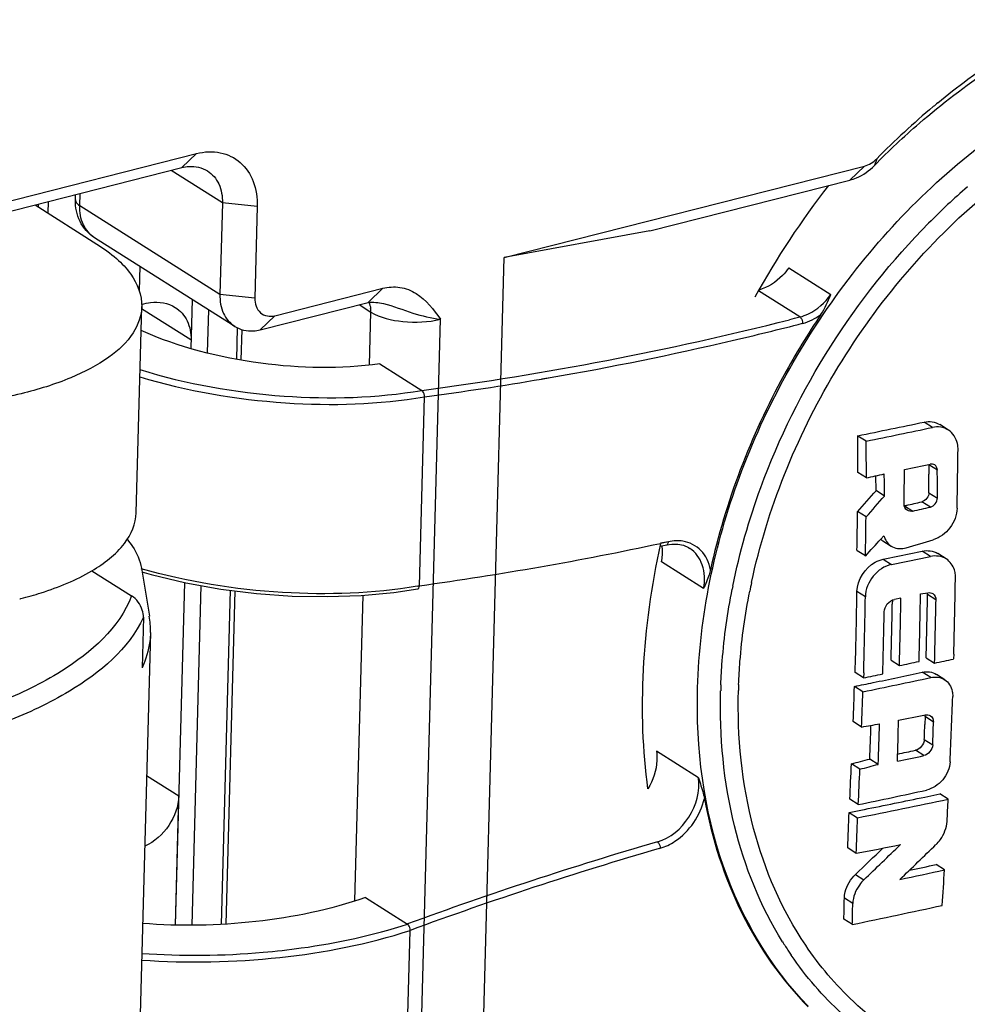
# Model space of a CAD drawing. Header units: millimetres. Extents: x 0 to 420, y 0 to 297.
# Tile 74 of 136: x 354.71 to 356.59, y 102.58 to 104.54. Entities that reach past the tile are written whole.
import ezdxf

# ---------------------------------------------------------------- set-up
doc = ezdxf.new("R2010")
doc.units = ezdxf.units.MM
doc.header["$LTSCALE"] = 23.1
doc.layers.get('0').update_dxf_attribs({"linetype": 'CONTINUOUS'})

msp = doc.modelspace()

# ---------------------------------------------------------------- linework, layer by layer
at = {"color": 7, "linetype": 'Continuous'}
for p, q in [((353.9993, 104.0075), (355.0589, 104.2764)), ((355.0589, 104.2764), (355.0298, 104.2484)), ((356.413, 104.2661), (356.4082, 104.2527)), ((353.9702, 103.9796), (355.0298, 104.2484)), ((355.1103, 104.1783), (355.0082, 104.2429)), ((355.6713, 104.0695), (356.3887, 104.2516)), ((356.3887, 104.2516), (356.3596, 104.2237)), ((355.9612, 104.1226), (356.3596, 104.2237)), ((354.8264, 104.1725), (354.8271, 104.197)), ((354.7635, 104.1578), (354.7642, 104.181)), ((354.8179, 104.1843), (354.8182, 104.1947)), ((355.1103, 104.1783), (355.1054, 103.996)), ((355.1797, 104.1712), (355.1103, 104.1783)), ((354.7375, 104.1743), (354.8605, 104.0964)), ((355.1054, 103.996), (354.8264, 104.1725)), ((355.1797, 104.1712), (355.1748, 103.9889)), ((355.9612, 104.1226), (355.6713, 104.0695)), ((355.1349, 103.9325), (354.8559, 104.109)), ((355.6197, 102.1551), (355.6713, 104.0695)), ((354.9459, 104.0521), (354.9446, 104.003)), ((356.2378, 104.0487), (356.3213, 103.9957)), ((355.215, 103.9538), (355.4297, 104.0083)), ((355.4297, 104.0083), (355.4005, 103.9803)), ((356.2599, 103.9512), (356.1777, 104.0033)), ((355.0501, 103.9861), (355.0475, 103.8884)), ((355.1748, 103.9889), (355.1054, 103.996)), ((354.9388, 103.5616), (354.9499, 103.9718)), ((355.0479, 103.9055), (354.9497, 103.9676)), ((355.0825, 103.9656), (355.0802, 103.8797)), ((355.1859, 103.9259), (355.4005, 103.9803)), ((355.3826, 103.9758), (355.4058, 103.9611)), ((355.4029, 103.8559), (355.4058, 103.9611)), ((355.215, 103.9538), (355.1859, 103.9259)), ((355.4979, 102.2147), (355.5445, 103.9469)), ((355.1391, 103.8668), (355.1407, 103.9295)), ((355.1478, 103.8654), (355.1495, 103.9262)), ((355.4239, 103.8582), (355.5073, 103.8052)), ((355.7458, 103.8277), (355.7627, 103.8306)), ((355.7458, 103.8279), (355.7627, 103.8306)), ((355.5025, 103.4165), (355.5127, 103.7925)), ((356.5237, 103.7315), (356.507, 103.7422)), ((356.5555, 103.7263), (356.5387, 103.737)), ((356.3752, 103.7151), (356.392, 103.7045)), ((356.5335, 103.6463), (356.5168, 103.6569)), ((356.5168, 103.6569), (356.5168, 103.6384)), ((356.3922, 103.6313), (356.3754, 103.6419)), ((356.4117, 103.6057), (356.4113, 103.6353)), ((356.4285, 103.595), (356.4117, 103.6057)), ((356.5168, 103.6017), (356.5335, 103.591)), ((356.4713, 103.5764), (356.4678, 103.5756)), ((356.4678, 103.5756), (356.4845, 103.5649)), ((356.5196, 103.573), (356.5028, 103.5837)), ((356.3916, 103.5533), (356.3748, 103.5639)), ((356.4212, 103.5094), (356.427, 103.5159)), ((355.9814, 103.4951), (355.9948, 103.4979)), ((355.9982, 103.5042), (355.9826, 103.5008)), ((355.9982, 103.5042), (355.9826, 103.5009)), ((356.0409, 103.4909), (356.0405, 103.4911)), ((356.4248, 103.5061), (356.4415, 103.4955)), ((356.468, 103.4913), (356.4712, 103.4921)), ((356.3904, 103.4757), (356.3736, 103.4863)), ((356.4775, 103.4801), (356.503, 103.4854)), ((356.5198, 103.4748), (356.503, 103.4854)), ((356.5513, 103.4698), (356.5345, 103.4804)), ((356.0682, 103.4109), (355.9847, 103.4639)), ((356.4256, 103.4693), (356.4424, 103.4587)), ((354.8507, 103.4464), (354.9296, 103.3965)), ((354.9491, 103.4512), (354.965, 103.3563)), ((355.035, 103.4232), (355.0166, 102.7414)), ((355.0678, 103.4172), (355.0496, 102.7412)), ((355.1088, 102.7428), (355.1267, 103.4077)), ((355.1177, 102.7434), (355.1355, 103.4066)), ((355.3743, 102.7897), (355.3906, 103.3976)), ((356.3902, 103.3946), (356.3734, 103.4052)), ((356.5001, 103.4001), (356.5149, 103.4026)), ((356.5308, 103.3885), (356.5141, 103.3991)), ((356.444, 103.3882), (356.4439, 103.3797)), ((356.461, 103.3921), (356.448, 103.3894)), ((354.9532, 103.3538), (354.9505, 103.2535)), ((354.9672, 103.3236), (354.9309, 101.9743)), ((356.5112, 103.2733), (356.5115, 103.2831)), ((356.5662, 103.2807), (356.5659, 103.2708)), ((356.4413, 103.2684), (356.4581, 103.2577)), ((356.5112, 103.2733), (356.5279, 103.2626)), ((356.5279, 103.2626), (356.5282, 103.2725)), ((356.3699, 103.2438), (356.3701, 103.2537)), ((356.3866, 103.2332), (356.3699, 103.2438)), ((356.3869, 103.2431), (356.3866, 103.2332)), ((356.4247, 103.241), (356.425, 103.2509)), ((356.5203, 103.2339), (356.5036, 103.2445)), ((356.5483, 103.2296), (356.5316, 103.2402)), ((356.3852, 103.2056), (356.3685, 103.2162)), ((356.3828, 103.1354), (356.3661, 103.1461)), ((356.509, 103.1561), (356.5085, 103.1407)), ((356.5257, 103.1454), (356.509, 103.1561)), ((356.5075, 103.1105), (356.5242, 103.0998)), ((356.058, 103.0343), (355.9745, 103.0873)), ((356.5066, 103.0785), (356.4898, 103.0891)), ((356.3793, 103.0515), (356.3626, 103.0621)), ((356.4156, 103.0611), (356.3989, 103.0717)), ((354.9596, 103.0392), (355.0236, 102.9987)), ((356.5143, 102.9974), (356.5383, 103.0024)), ((356.555, 102.9918), (356.5383, 103.0024)), ((355.0168, 102.7414), (355.0236, 102.9987)), ((356.3761, 102.9811), (356.3594, 102.9918)), ((356.5085, 102.9962), (356.5143, 102.9974)), ((356.3579, 102.9655), (356.3881, 102.9716)), ((356.3579, 102.9655), (356.3746, 102.9549)), ((355.9796, 102.8936), (355.9818, 102.8942)), ((355.9796, 102.8936), (355.9818, 102.8942)), ((356.372, 102.8841), (356.3552, 102.8948)), ((356.5477, 102.8512), (356.531, 102.8618)), ((356.3707, 102.8422), (356.3875, 102.8316)), ((355.3953, 102.7965), (355.4788, 102.7435)), ((356.3652, 102.7842), (356.3484, 102.7949)), ((356.3643, 102.7426), (356.3475, 102.7532)), ((355.474, 102.3549), (355.4841, 102.7308))]:
    msp.add_line(p, q, dxfattribs=at)
for points in [[(355.9948, 103.4979), (356.0053, 103.4994), (356.0168, 103.4992), (356.0279, 103.497), (356.0381, 103.4925), (356.0409, 103.4909)], [(354.9503, 103.4445), (354.9689, 103.4389), (355.0373, 103.4226), (355.1075, 103.41), (355.1786, 103.4012), (355.2495, 103.3961), (355.3192, 103.3948), (355.3869, 103.3972), (355.4514, 103.4032), (355.4992, 103.4103)]]:
    msp.add_lwpolyline(points, dxfattribs=at)
for centre, radius, start, end in [((357.5249, 103.1764), 1.5567, 129.5162, 129.9534), ((357.5567, 103.1394), 1.6055, 129.9766, 135.428), ((357.5073, 103.1568), 1.3946, 130.953, 135.288), ((354.9024, 104.1535), 0.1598, 171.8749, 173.9879), ((355.3584, 103.9624), 0.0474, 358.3917, 6.8622), ((354.6812, 110.0757), 6.3247, 277.50573, 284.25977), ((354.6005, 110.4308), 6.6887, 284.18052, 284.36461), ((354.6156, 110.379), 6.6483, 283.12323, 284.36634), ((354.6667, 110.1513), 6.415, 279.83688, 283.14057), ((354.7071, 109.9173), 6.1775, 277.49267, 279.67923), ((353.1618, 119.6875), 16.2925, 281.37519, 281.84815), ((353.1634, 119.7405), 16.3579, 281.3836, 281.85461), ((341.8285, 103.6394), 14.5469, 0.00992, 0.29823), ((341.6779, 103.6297), 14.7143, 0.00623, 0.29124), ((342.0352, 103.8749), 14.5407, 358.8023, 359.26014), ((341.881, 103.7829), 14.5877, 359.20118, 359.47005), ((353.2701, 119.6895), 16.3572, 281.27438, 281.45824), ((352.9687, 119.6779), 16.4078, 282.04333, 282.17064), ((341.7502, 103.4111), 14.6794, 0.71782, 0.88917), ((342.0086, 103.6236), 14.5082, 359.91343, 0.0584), ((341.9268, 103.6141), 14.6067, 359.90973, 0.12639), ((345.5888, 113.1351), 14.4203, 318.41495, 318.63635), ((345.5586, 113.1645), 14.482, 318.42005, 318.6405), ((352.8922, 119.1901), 16.0187, 282.91079, 283.02642), ((352.8919, 119.245), 16.0863, 282.90499, 283.03315), ((341.9555, 103.7471), 14.4204, 358.96377, 359.27209), ((342.0583, 103.736), 14.3344, 358.95945, 359.26961), ((354.5931, 110.0082), 6.6541, 277.85556, 282.05293), ((355.8961, 103.4838), 0.0904, 3.9982, 7.7985), ((345.6333, 113.3262), 14.5859, 317.51891, 317.69835), ((356.4415, 103.5325), 0.0313, 228.6944, 237.6217), ((352.109, 118.5067), 15.6354, 286.20051, 286.40698), ((355.8778, 103.4838), 0.1087, 349.4512, 356.553), ((355.8875, 103.4833), 0.099, 356.5371, 3.946), ((352.7851, 121.1644), 18.0657, 281.62567, 281.79381), ((353.1539, 119.4572), 16.333, 281.61541, 281.89275), ((342.488, 103.6592), 14.0833, 358.45975, 359.1013), ((355.347, 104.301), 0.898, 279.7104, 279.9766), ((357.3996, 103.1571), 1.2992, 168.5125, 168.7753), ((357.4026, 103.1585), 1.2668, 167.9524, 168.7608), ((342.3939, 103.6297), 13.9814, 358.45904, 359.08005), ((342.3283, 103.6211), 14.0637, 358.45988, 359.07724), ((342.4398, 103.6439), 14.0624, 358.45965, 359.00663), ((342.5489, 103.6588), 13.9676, 358.45881, 358.93471), ((356.4969, 103.3992), 0.0172, 359.7417, 10.9659), ((354.5111, 104.1624), 0.7965, 284.233, 284.4036), ((342.4031, 103.6457), 14.0433, 358.46033, 358.91471), ((342.4055, 103.6356), 14.0576, 358.45965, 359.00732), ((342.4852, 103.6502), 14.0481, 358.45942, 358.93259), ((354.796, 103.328), 0.1713, 358.5153, 9.4891), ((342.3902, 103.6283), 14.0399, 358.45952, 358.92346), ((353.1332, 119.2139), 16.2989, 281.77063, 281.9108), ((353.1724, 119.0176), 16.1084, 282.0232, 282.1613), ((353.0938, 119.3924), 16.4913, 281.5176, 281.65266), ((353.1135, 119.0776), 16.192, 281.73165, 282.08533), ((357.222, 103.1771), 1.1202, 177.8374, 178.4583), ((357.7068, 103.1658), 1.5698, 178.0282, 178.4586), ((353.0635, 119.3162), 16.4357, 281.60047, 281.73322), ((353.0956, 119.221), 16.3498, 281.60741, 282.09106), ((342.649, 103.6536), 13.7265, 357.88116, 358.17407), ((342.6523, 103.6432), 13.7399, 357.88229, 358.17491), ((342.8556, 103.6897), 13.7174, 357.3954, 357.93805), ((353.3146, 119.2377), 16.3926, 281.04995, 281.23927), ((356.4921, 103.1566), 0.0169, 358.1677, 9.6202), ((353.4677, 119.6324), 16.7526, 280.0212, 280.14548), ((342.6341, 103.6168), 13.7756, 357.73243, 358.01129), ((342.7016, 103.6039), 13.7248, 357.73336, 358.07052), ((342.7233, 103.5264), 13.7383, 358.08513, 358.42592), ((342.8802, 103.5765), 13.6353, 358.04124, 358.16824), ((342.7852, 103.5691), 13.7471, 358.0439, 358.23407), ((353.1068, 118.9232), 16.1914, 281.93199, 282.06011), ((342.9128, 103.6439), 13.4623, 357.22344, 357.52301), ((352.2719, 118.5394), 16.0087, 284.8048, 284.93924), ((352.2781, 118.5596), 16.0413, 284.81333, 284.94748), ((353.1069, 118.9814), 16.2622, 281.87728, 282.06682), ((342.8394, 103.6367), 13.5526, 357.22751, 357.52509), ((353.0583, 118.9554), 16.3152, 281.73323, 282.22001), ((353.1904, 118.9705), 16.3291, 281.24506, 281.89113), ((353.0833, 119.4337), 16.7906, 281.35162, 281.77093), ((343.1503, 103.643), 13.4206, 357.02895, 357.21896), ((343.0661, 103.4306), 13.2999, 357.69119, 357.99612), ((343.091, 103.4186), 13.2918, 357.69534, 358.00047), ((358.0702, 95.6882), 7.5162, 106.17602, 110.16794), ((358.0737, 95.6829), 7.5086, 106.1943, 110.1748), ((345.3101, 114.3815), 15.9841, 313.78668, 314.05684), ((353.2252, 119.087), 16.5056, 280.99071, 281.30165), ((346.2312, 113.4302), 14.6792, 313.77899, 314.17173), ((346.3177, 113.4283), 14.6669, 313.74365, 314.13384), ((353.1368, 118.6617), 16.1743, 281.85289, 282.17435), ((352.9608, 119.4425), 16.9607, 281.9681, 282.15131), ((343.5184, 103.6388), 13.0531, 356.2305, 356.54074), ((343.3298, 103.0634), 13.0214, 358.63519, 358.81844), ((343.2562, 103.0533), 13.1117, 358.64197, 358.82397), ((353.0741, 118.6478), 16.242, 281.68726, 282.33284), ((356.8349, 103.0868), 0.7176, 211.8311, 213.6237), ((356.828, 103.0822), 0.7094, 213.6258, 214.4094), ((355.0563, 104.2159), 1.5346, 266.0056, 275.0495)]:
    msp.add_arc(centre, radius, start, end, dxfattribs=at)
for start_param, end_param in [(7.572292, 7.786994), (1.928375, 2.356505)]:
    msp.add_ellipse((356.8927, 103.5347), major_axis=(0.5616, 1.1204), ratio=0.680192, start_param=start_param, end_param=end_param, dxfattribs=at)
for points, knots in [([(356.4082, 104.2527), (356.4369, 104.2819), (356.5527, 104.3906), (356.6861, 104.4813), (356.7919, 104.5334)], [0, 0, 0, 0, 0.257425, 1, 1, 1, 1]), ([(356.5344, 104.3773), (356.5539, 104.3934), (356.6321, 104.4547), (356.7164, 104.5083), (356.782, 104.5427)], [0, 0, 0, 0, 0.254989, 1, 1, 1, 1]), ([(356.0562, 103.2132), (356.0601, 103.3557), (356.1059, 103.5732), (356.2283, 103.8393), (356.3905, 104.0885), (356.6487, 104.3427), (356.9083, 104.4698), (357.0395, 104.5029)], [0, 0, 0, 0, 0.248357, 0.378307, 0.509173, 0.764339, 1, 1, 1, 1]), ([(355.0589, 104.2764), (355.0742, 104.2803), (355.1059, 104.2822), (355.149, 104.2614), (355.1757, 104.2207), (355.1801, 104.188), (355.1797, 104.1712)], [0, 0, 0, 0, 0.252584, 0.487562, 0.730293, 1, 1, 1, 1]), ([(355.0298, 104.2484), (355.0343, 104.2496), (355.0515, 104.2525), (355.07, 104.2486), (355.0808, 104.2418)], [0, 0, 0, 0, 0.267557, 1, 1, 1, 1]), ([(355.0808, 104.2418), (355.0904, 104.2357), (355.1068, 104.2159), (355.1107, 104.1911), (355.1103, 104.1783)], [0, 0, 0, 0, 0.471748, 1, 1, 1, 1]), ([(356.3596, 104.2237), (356.364, 104.2248), (356.382, 104.2309), (356.398, 104.2424), (356.4082, 104.2527)], [0, 0, 0, 0, 0.237087, 1, 1, 1, 1]), ([(354.8559, 104.109), (354.8437, 104.1167), (354.8232, 104.1398), (354.8175, 104.1697), (354.8179, 104.1843)], [0, 0, 0, 0, 0.496654, 1, 1, 1, 1]), ([(354.8179, 104.1843), (354.8179, 104.1833), (354.8188, 104.1782), (354.8231, 104.1746), (354.8264, 104.1725)], [0, 0, 0, 0, 0.208512, 1, 1, 1, 1]), ([(356.1637, 103.4229), (356.1949, 103.5691), (356.3093, 103.8527), (356.5045, 104.0878), (356.6186, 104.1859)], [0, 0, 0, 0, 0.498305, 1, 1, 1, 1]), ([(354.8559, 104.109), (354.8463, 104.1151), (354.8299, 104.1349), (354.8261, 104.1597), (354.8264, 104.1725)], [0, 0, 0, 0, 0.471747, 1, 1, 1, 1]), ([(356.1264, 103.4159), (356.14, 103.4825), (356.2158, 103.748), (356.37, 103.9904), (356.5162, 104.138)], [0, 0, 0, 0, 0.246551, 1, 1, 1, 1]), ([(354.8605, 104.0964), (354.8742, 104.0877), (354.8988, 104.0698), (354.9355, 104.0316), (354.9505, 103.9945), (354.9499, 103.9718)], [0, 0, 0, 0, 0.306568, 0.570572, 1, 1, 1, 1]), ([(356.2378, 104.0487), (356.234, 104.0434), (356.2181, 104.0243), (356.1961, 104.0098), (356.1786, 104.0048)], [0, 0, 0, 0, 0.26427, 1, 1, 1, 1]), ([(355.4297, 104.0083), (355.4406, 104.011), (355.4643, 104.0126), (355.5088, 103.9951), (355.5306, 103.9657), (355.5445, 103.9469)], [0, 0, 0, 0, 0.244138, 0.494887, 1, 1, 1, 1]), ([(354.9497, 103.9762), (354.9555, 103.9781), (354.9775, 103.9834), (355.0023, 103.9792), (355.0163, 103.9704)], [0, 0, 0, 0, 0.269099, 1, 1, 1, 1]), ([(355.1054, 103.996), (355.1051, 103.9832), (355.1089, 103.9584), (355.1253, 103.9386), (355.1349, 103.9325)], [0, 0, 0, 0, 0.528253, 1, 1, 1, 1]), ([(355.1748, 103.9889), (355.1745, 103.9784), (355.1813, 103.9553), (355.2055, 103.9514), (355.215, 103.9538)], [0, 0, 0, 0, 0.513908, 1, 1, 1, 1]), ([(356.2599, 103.9512), (356.2657, 103.9527), (356.2898, 103.9617), (356.3099, 103.9798), (356.3213, 103.9957)], [0, 0, 0, 0, 0.235462, 1, 1, 1, 1]), ([(354.9499, 103.9718), (354.9494, 103.9535), (354.9341, 103.9128), (354.8814, 103.8652), (354.8044, 103.8255), (354.7059, 103.7952), (354.5911, 103.7756), (354.4252, 103.7657), (354.2977, 103.7765), (354.2148, 103.7932)], [0, 0, 0, 0, 0.06767, 0.151407, 0.257691, 0.385804, 0.531211, 0.687292, 1, 1, 1, 1]), ([(355.0163, 103.9704), (355.0264, 103.964), (355.0438, 103.9441), (355.0483, 103.9184), (355.0479, 103.9055)], [0, 0, 0, 0, 0.481346, 1, 1, 1, 1]), ([(355.4058, 103.9611), (355.4245, 103.9493), (355.4725, 103.9391), (355.5202, 103.9407), (355.5445, 103.9469)], [0, 0, 0, 0, 0.469289, 1, 1, 1, 1]), ([(355.4308, 103.9778), (355.4508, 103.9731), (355.4873, 103.9582), (355.5259, 103.949), (355.5445, 103.9469)], [0, 0, 0, 0, 0.522496, 1, 1, 1, 1]), ([(356.3018, 103.9561), (356.2755, 103.9172), (356.1791, 103.7593), (356.1115, 103.5834), (356.082, 103.4485)], [0, 0, 0, 0, 0.253847, 1, 1, 1, 1]), ([(356.2599, 103.9512), (356.2607, 103.9507), (356.264, 103.9472), (356.2653, 103.9422), (356.2652, 103.9385)], [0, 0, 0, 0, 0.210221, 1, 1, 1, 1]), ([(355.4239, 103.8582), (355.3456, 103.8471), (355.1823, 103.8506), (355.0236, 103.8907), (354.9484, 103.9242)], [0, 0, 0, 0, 0.489613, 1, 1, 1, 1]), ([(355.1349, 103.9325), (355.1457, 103.9257), (355.1642, 103.9218), (355.1814, 103.9247), (355.1859, 103.9259)], [0, 0, 0, 0, 0.732443, 1, 1, 1, 1]), ([(354.9462, 103.8465), (355.039, 103.8177), (355.2266, 103.7849), (355.4171, 103.7898), (355.5073, 103.8052)], [0, 0, 0, 0, 0.515054, 1, 1, 1, 1]), ([(354.9458, 103.8324), (355.0397, 103.8038), (355.2292, 103.7714), (355.4216, 103.7769), (355.5127, 103.7925)], [0, 0, 0, 0, 0.515228, 1, 1, 1, 1]), ([(355.5127, 103.7925), (355.5128, 103.7962), (355.5114, 103.8012), (355.5082, 103.8047), (355.5073, 103.8052)], [0, 0, 0, 0, 0.790275, 1, 1, 1, 1]), ([(356.5747, 103.6871), (356.5747, 103.6912), (356.5734, 103.706), (356.5646, 103.7205), (356.5555, 103.7263)], [0, 0, 0, 0, 0.270769, 1, 1, 1, 1]), ([(356.5727, 103.571), (356.5724, 103.5571), (356.5621, 103.5296), (356.5384, 103.5118), (356.5253, 103.5079)], [0, 0, 0, 0, 0.503852, 1, 1, 1, 1]), ([(354.8508, 103.4464), (354.875, 103.4608), (354.9162, 103.4909), (354.9382, 103.5399), (354.9388, 103.5615)], [0, 0, 0, 0, 0.56562, 1, 1, 1, 1]), ([(354.9209, 103.5089), (354.9246, 103.5044), (354.9375, 103.4871), (354.9466, 103.4666), (354.9491, 103.4512)], [0, 0, 0, 0, 0.272918, 1, 1, 1, 1]), ([(355.9948, 103.4979), (355.9964, 103.4983), (355.9979, 103.501), (355.9982, 103.5034), (355.9982, 103.5042)], [0, 0, 0, 0, 0.678557, 1, 1, 1, 1]), ([(356.082, 103.4485), (356.0793, 103.4625), (356.0671, 103.4894), (356.0403, 103.503), (356.0271, 103.5051)], [0, 0, 0, 0, 0.514813, 1, 1, 1, 1]), ([(356.0682, 103.4109), (356.071, 103.4264), (356.0708, 103.4573), (356.0523, 103.4835), (356.0409, 103.4909)], [0, 0, 0, 0, 0.535507, 1, 1, 1, 1]), ([(356.4424, 103.4587), (356.4283, 103.4558), (356.4021, 103.4383), (356.3905, 103.4092), (356.3902, 103.3946)], [0, 0, 0, 0, 0.495253, 1, 1, 1, 1]), ([(356.5695, 103.4383), (356.5692, 103.4416), (356.5668, 103.4537), (356.5589, 103.4649), (356.5513, 103.4698)], [0, 0, 0, 0, 0.266558, 1, 1, 1, 1]), ([(354.7092, 103.3909), (354.7228, 103.3944), (354.7715, 103.4084), (354.8191, 103.4277), (354.8508, 103.4464)], [0, 0, 0, 0, 0.275968, 1, 1, 1, 1]), ([(355.4984, 103.4158), (355.4102, 103.4007), (355.2239, 103.3946), (355.0402, 103.424), (354.9487, 103.4502)], [0, 0, 0, 0, 0.484717, 1, 1, 1, 1]), ([(356.082, 103.4485), (356.0813, 103.4451), (356.0776, 103.4322), (356.072, 103.42), (356.0682, 103.4109)], [0, 0, 0, 0, 0.263537, 1, 1, 1, 1]), ([(355.4992, 103.4103), (355.5009, 103.4106), (355.5023, 103.4134), (355.5025, 103.4158), (355.5025, 103.4165)], [0, 0, 0, 0, 0.674449, 1, 1, 1, 1]), ([(354.9296, 103.3965), (354.9056, 103.3326), (354.8111, 103.2507), (354.6607, 103.1791), (354.5646, 103.149), (354.5125, 103.1358)], [0, 0, 0, 0, 0.405922, 0.680374, 1, 1, 1, 1]), ([(354.9532, 103.3538), (354.9533, 103.3586), (354.9502, 103.3751), (354.9397, 103.3902), (354.9296, 103.3965)], [0, 0, 0, 0, 0.284179, 1, 1, 1, 1]), ([(356.1025, 103.2194), (356.1031, 103.2351), (356.1069, 103.2991), (356.1159, 103.3627), (356.1253, 103.41)], [0, 0, 0, 0, 0.246144, 1, 1, 1, 1]), ([(356.1379, 103.2199), (356.1385, 103.2352), (356.1422, 103.2974), (356.1509, 103.3593), (356.1601, 103.4054)], [0, 0, 0, 0, 0.246139, 1, 1, 1, 1]), ([(354.9532, 103.3538), (354.9243, 103.2907), (354.8279, 103.2116), (354.6759, 103.1407), (354.5801, 103.111), (354.5283, 103.0978)], [0, 0, 0, 0, 0.410413, 0.683888, 1, 1, 1, 1]), ([(354.9672, 103.3236), (354.9671, 103.3177), (354.9652, 103.2936), (354.958, 103.2701), (354.9505, 103.2535)], [0, 0, 0, 0, 0.245139, 1, 1, 1, 1]), ([(356.5483, 103.2295), (356.5561, 103.2246), (356.5634, 103.2122), (356.5642, 103.1996), (356.5641, 103.1961)], [0, 0, 0, 0, 0.727861, 1, 1, 1, 1]), ([(356.2765, 102.5798), (356.2009, 102.6575), (356.0816, 102.8618), (356.053, 103.0935), (356.0562, 103.2132)], [0, 0, 0, 0, 0.475298, 1, 1, 1, 1]), ([(356.2252, 102.7083), (356.1814, 102.7789), (356.1157, 102.9427), (356.0997, 103.1173), (356.1021, 103.2072)], [0, 0, 0, 0, 0.480386, 1, 1, 1, 1]), ([(356.2714, 102.7011), (356.224, 102.7714), (356.1524, 102.9374), (356.1351, 103.116), (356.1375, 103.2081)], [0, 0, 0, 0, 0.479371, 1, 1, 1, 1]), ([(355.9745, 103.0872), (355.9754, 103.0812), (355.9764, 103.0552), (355.9677, 103.0294), (355.9575, 103.0125)], [0, 0, 0, 0, 0.236428, 1, 1, 1, 1]), ([(356.5588, 103.0663), (356.5582, 103.0534), (356.5472, 103.0281), (356.5242, 103.0126), (356.5117, 103.0099)], [0, 0, 0, 0, 0.502662, 1, 1, 1, 1]), ([(355.9762, 102.9068), (356.0018, 102.9142), (356.0462, 102.9518), (356.0619, 103.0078), (356.058, 103.0342)], [0, 0, 0, 0, 0.499417, 1, 1, 1, 1]), ([(356.058, 103.0342), (356.0613, 103.0239), (356.0659, 103.0104), (356.0692, 102.9966), (356.0698, 102.9933)], [0, 0, 0, 0, 0.762077, 1, 1, 1, 1]), ([(355.0235, 102.9988), (355.023, 102.978), (355.008, 102.9362), (354.975, 102.9071), (354.9558, 102.8981)], [0, 0, 0, 0, 0.494345, 1, 1, 1, 1]), ([(355.9818, 102.8942), (355.9922, 102.8973), (356.0334, 102.9171), (356.0621, 102.9596), (356.0698, 102.9933)], [0, 0, 0, 0, 0.238294, 1, 1, 1, 1]), ([(356.0698, 102.9933), (356.0844, 102.9141), (356.1323, 102.7631), (356.2233, 102.6325), (356.2765, 102.5787)], [0, 0, 0, 0, 0.515989, 1, 1, 1, 1]), ([(356.5309, 102.9016), (356.5341, 102.9047), (356.5452, 102.9177), (356.5521, 102.9347), (356.5528, 102.9474)], [0, 0, 0, 0, 0.259547, 1, 1, 1, 1]), ([(355.9762, 102.9068), (355.9771, 102.9063), (355.9803, 102.9028), (355.9818, 102.8979), (355.9818, 102.8942)], [0, 0, 0, 0, 0.210657, 1, 1, 1, 1]), ([(356.3484, 102.7949), (356.3485, 102.7991), (356.351, 102.8167), (356.3609, 102.8329), (356.3707, 102.8422)], [0, 0, 0, 0, 0.238189, 1, 1, 1, 1]), ([(356.3875, 102.8316), (356.3841, 102.8284), (356.3725, 102.8151), (356.3655, 102.7973), (356.3652, 102.7842)], [0, 0, 0, 0, 0.261592, 1, 1, 1, 1]), ([(355.3953, 102.7965), (355.3251, 102.7715), (355.1768, 102.7417), (355.0263, 102.7385), (354.9514, 102.7447)], [0, 0, 0, 0, 0.498083, 1, 1, 1, 1]), ([(354.9497, 102.6717), (355.0411, 102.6653), (355.222, 102.6692), (355.4002, 102.7032), (355.4841, 102.7308)], [0, 0, 0, 0, 0.509492, 1, 1, 1, 1]), ([(355.1914, 102.6872), (355.2168, 102.6895), (355.3139, 102.7004), (355.4102, 102.7209), (355.4788, 102.7435)], [0, 0, 0, 0, 0.260935, 1, 1, 1, 1]), ([(355.4841, 102.7308), (355.4842, 102.7345), (355.4829, 102.7395), (355.4796, 102.743), (355.4788, 102.7435)], [0, 0, 0, 0, 0.790213, 1, 1, 1, 1]), ([(356.4032, 102.5575), (356.3906, 102.5675), (356.3413, 102.6101), (356.2988, 102.6605), (356.2714, 102.7011)], [0, 0, 0, 0, 0.247433, 1, 1, 1, 1]), ([(356.3818, 102.5327), (356.3685, 102.5431), (356.3165, 102.5869), (356.2717, 102.6391), (356.2428, 102.6813)], [0, 0, 0, 0, 0.247522, 1, 1, 1, 1])]:
    msp.add_open_spline(points, degree=3, knots=knots, dxfattribs=at)
for points in [[(356.3887, 104.2516), (356.3979, 104.2539), (356.4064, 104.2594), (356.413, 104.2661)], [(355.4005, 103.9803), (355.4106, 103.9814), (355.4209, 103.9801), (355.4308, 103.9778)], [(356.3018, 103.9561), (356.31, 103.9683), (356.3155, 103.9822), (356.3214, 103.9957)], [(355.4019, 103.9804), (355.4038, 103.9766), (355.4049, 103.9723), (355.4055, 103.9681)], [(356.2652, 103.9385), (356.2783, 103.9419), (356.2908, 103.9482), (356.3018, 103.9561)], [(356.507, 103.7422), (356.5175, 103.7444), (356.5297, 103.7427), (356.5387, 103.737)], [(356.5555, 103.7263), (356.5465, 103.7321), (356.5342, 103.7337), (356.5237, 103.7315)], [(356.5282, 103.6569), (356.5257, 103.6585), (356.5224, 103.6589), (356.5195, 103.6583)], [(356.5335, 103.6463), (356.5335, 103.6502), (356.5315, 103.6547), (356.5282, 103.6569)], [(356.5168, 103.6017), (356.5168, 103.5941), (356.5102, 103.5854), (356.5028, 103.5837)], [(356.5196, 103.573), (356.527, 103.5747), (356.5335, 103.5834), (356.5336, 103.591)], [(356.4736, 103.5666), (356.4695, 103.5692), (356.4672, 103.5747), (356.4672, 103.5795)], [(356.4845, 103.5649), (356.4809, 103.5641), (356.4767, 103.5646), (356.4736, 103.5666)], [(356.4271, 103.5159), (356.4292, 103.5078), (356.4345, 103.5), (356.4415, 103.4955)], [(356.0131, 103.506), (356.0081, 103.5058), (356.0031, 103.5052), (355.9982, 103.5042)], [(356.0271, 103.5051), (356.0225, 103.5059), (356.0178, 103.5062), (356.0131, 103.506)], [(356.4415, 103.4955), (356.4491, 103.4907), (356.4592, 103.4895), (356.468, 103.4913)], [(356.503, 103.4854), (356.5134, 103.4876), (356.5256, 103.4861), (356.5345, 103.4804)], [(356.5513, 103.4698), (356.5423, 103.4755), (356.5302, 103.477), (356.5198, 103.4748)], [(356.3734, 103.4052), (356.3739, 103.4281), (356.3898, 103.4526), (356.4099, 103.4635)], [(356.4099, 103.4635), (356.4148, 103.4662), (356.4202, 103.4682), (356.4256, 103.4693)], [(356.5149, 103.4026), (356.5181, 103.4032), (356.5219, 103.4026), (356.5247, 103.4008)], [(356.5247, 103.4008), (356.5286, 103.3983), (356.5308, 103.3931), (356.5308, 103.3885)], [(356.4276, 103.3645), (356.4278, 103.3753), (356.4375, 103.3873), (356.448, 103.3894)], [(356.5036, 103.2445), (356.5128, 103.2465), (356.5236, 103.2452), (356.5316, 103.2402)], [(356.5203, 103.2339), (356.5296, 103.2359), (356.5404, 103.2346), (356.5483, 103.2295)], [(356.5096, 103.1595), (356.513, 103.1602), (356.5169, 103.1597), (356.5198, 103.1578)], [(356.5198, 103.1578), (356.5237, 103.1554), (356.5259, 103.15), (356.5257, 103.1454)], [(356.5075, 103.1105), (356.5072, 103.1012), (356.4989, 103.0911), (356.4898, 103.0891)], [(356.5242, 103.0998), (356.5239, 103.0906), (356.5156, 103.0804), (356.5066, 103.0785)]]:
    msp.add_open_spline(points, degree=3, dxfattribs=at)

doc.saveas('drawing.dxf')
